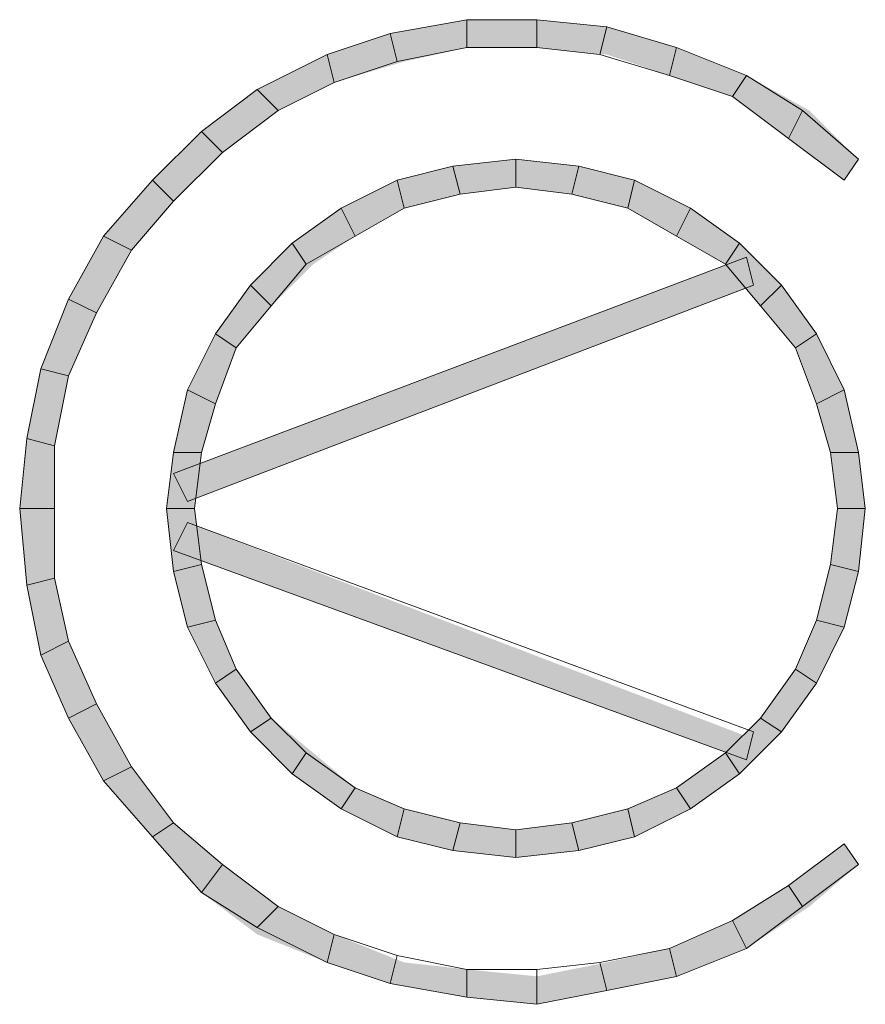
# Model space of a CAD drawing. Header units: millimetres. Extents: x 11 to 308, y -2333 to 36.
# Tile 25 of 85: x 284 to 294, y -1732 to -1720. Entities that reach past the tile are written whole.
import ezdxf

# ---------------------------------------------------------------- set-up
doc = ezdxf.new("R2010")
doc.units = ezdxf.units.MM
doc.layers.add('DGE_SIMBOLOS', color=7, linetype='Continuous', lineweight=0)

# ---------------------------------------------------------------- blocks, each defined once
blk = doc.blocks.new('DGE_09_94_10')
at = {"layer": 'DGE_SIMBOLOS', "true_color": 0x000000}
for points in [[(-0.861, 5.372), (-0.861, 5.033), (-1.792, 5.203), (-0.861, 5.372)], [(-0.014, 5.372), (-0.014, 5.033), (-0.861, 5.372), (-0.014, 5.372)], [(-0.014, 5.033), (-0.861, 5.372), (-0.861, 5.033), (-0.014, 5.033)], [(0.833, 5.287), (0.833, 4.949), (-0.014, 5.372), (0.833, 5.287)], [(0.833, 4.949), (-0.014, 5.372), (-0.014, 5.033), (0.833, 4.949)], [(1.679, 5.033), (1.595, 4.695), (0.833, 5.287), (1.679, 5.033)], [(1.595, 4.695), (0.833, 5.287), (0.833, 4.949), (1.595, 4.695)], [(-1.792, 5.203), (-1.623, 4.864), (-2.554, 4.949), (-1.792, 5.203)], [(-0.861, 5.033), (-1.792, 5.203), (-1.623, 4.864), (-0.861, 5.033)], [(2.357, 4.441), (1.679, 5.033), (1.595, 4.695), (2.357, 4.441)], [(2.526, 4.695), (2.357, 4.441), (1.679, 5.033), (2.526, 4.695)], [(-2.554, 4.949), (-2.469, 4.61), (-3.401, 4.525), (-2.554, 4.949)], [(-1.623, 4.864), (-2.554, 4.949), (-2.469, 4.61), (-1.623, 4.864)], [(3.034, 3.933), (2.526, 4.695), (2.357, 4.441), (3.034, 3.933)], [(3.288, 4.271), (3.034, 3.933), (2.526, 4.695), (3.288, 4.271)], [(-2.469, 4.61), (-3.401, 4.525), (-3.147, 4.271), (-2.469, 4.61)], [(-3.401, 4.525), (-3.147, 4.271), (-4.078, 4.017), (-3.401, 4.525)], [(-3.147, 4.271), (-4.078, 4.017), (-3.824, 3.763), (-3.147, 4.271)], [(3.711, 3.425), (3.288, 4.271), (3.034, 3.933), (3.711, 3.425)], [(3.881, 3.679), (3.711, 3.425), (3.288, 4.271), (3.881, 3.679)], [(-4.078, 4.017), (-3.824, 3.763), (-4.671, 3.425), (-4.078, 4.017)], [(-3.824, 3.763), (-4.671, 3.425), (-4.417, 3.171), (-3.824, 3.763)], [(-1.03, 3.594), (-0.945, 3.255), (-1.707, 3.425), (-1.03, 3.594)], [(-0.268, 3.679), (-0.268, 3.34), (-1.03, 3.594), (-0.268, 3.679)], [(-0.268, 3.34), (-1.03, 3.594), (-0.945, 3.255), (-0.268, 3.34)], [(0.494, 3.594), (0.409, 3.255), (-0.268, 3.679), (0.494, 3.594)], [(0.409, 3.255), (-0.268, 3.679), (-0.268, 3.34), (0.409, 3.255)], [(1.087, 3.086), (0.494, 3.594), (0.409, 3.255), (1.087, 3.086)], [(1.171, 3.425), (1.087, 3.086), (0.494, 3.594), (1.171, 3.425)], [(-4.671, 3.425), (-4.417, 3.171), (-5.263, 2.747), (-4.671, 3.425)], [(-1.707, 3.425), (-1.623, 3.086), (-2.385, 3.086), (-1.707, 3.425)], [(-0.945, 3.255), (-1.707, 3.425), (-1.623, 3.086), (-0.945, 3.255)], [(1.679, 2.747), (1.171, 3.425), (1.087, 3.086), (1.679, 2.747)], [(1.849, 3.086), (1.679, 2.747), (1.171, 3.425), (1.849, 3.086)], [(-4.417, 3.171), (-5.263, 2.747), (-4.925, 2.578), (-4.417, 3.171)], [(-2.385, 3.086), (-2.215, 2.747), (-2.977, 2.663), (-2.385, 3.086)], [(-1.623, 3.086), (-2.385, 3.086), (-2.215, 2.747), (-1.623, 3.086)], [(2.272, 2.408), (1.849, 3.086), (1.679, 2.747), (2.272, 2.408)], [(2.441, 2.663), (2.272, 2.408), (1.849, 3.086), (2.441, 2.663)], [(-5.263, 2.747), (-4.925, 2.578), (-5.687, 1.985), (-5.263, 2.747)], [(-2.215, 2.747), (-2.977, 2.663), (-2.723, 2.408), (-2.215, 2.747)], [(-2.977, 2.663), (-2.723, 2.408), (-3.485, 2.155), (-2.977, 2.663)], [(2.695, 1.901), (2.441, 2.663), (2.272, 2.408), (2.695, 1.901)], [(2.949, 2.155), (2.695, 1.901), (2.441, 2.663), (2.949, 2.155)], [(-4.925, 2.578), (-5.687, 1.985), (-5.348, 1.816), (-4.925, 2.578)], [(2.526, 2.493), (-4.247, -0.47), (-4.417, -0.131), (2.526, 2.493)], [(2.611, 2.155), (2.526, 2.493), (-4.247, -0.47), (2.611, 2.155)], [(-2.723, 2.408), (-3.485, 2.155), (-3.231, 1.901), (-2.723, 2.408)], [(-3.485, 2.155), (-3.231, 1.901), (-3.909, 1.562), (-3.485, 2.155)], [(3.119, 1.392), (2.949, 2.155), (2.695, 1.901), (3.119, 1.392)], [(3.373, 1.562), (3.119, 1.392), (2.949, 2.155), (3.373, 1.562)], [(-5.687, 1.985), (-5.348, 1.816), (-6.025, 1.139), (-5.687, 1.985)], [(-5.348, 1.816), (-6.025, 1.139), (-5.687, 1.054), (-5.348, 1.816)], [(-3.231, 1.901), (-3.909, 1.562), (-3.655, 1.392), (-3.231, 1.901)], [(-3.909, 1.562), (-3.655, 1.392), (-4.247, 0.885), (-3.909, 1.562)], [(3.373, 0.715), (3.373, 1.562), (3.119, 1.392), (3.373, 0.715)], [(3.711, 0.885), (3.373, 0.715), (3.373, 1.562), (3.711, 0.885)], [(-3.655, 1.392), (-4.247, 0.885), (-3.909, 0.715), (-3.655, 1.392)], [(-6.025, 1.139), (-5.687, 1.054), (-6.195, 0.292), (-6.025, 1.139)], [(-5.687, 1.054), (-6.195, 0.292), (-5.856, 0.207), (-5.687, 1.054)], [(-4.247, 0.885), (-3.909, 0.715), (-4.417, 0.123), (-4.247, 0.885)], [(3.542, 0.123), (3.711, 0.885), (3.373, 0.715), (3.542, 0.123)], [(3.881, 0.123), (3.542, 0.123), (3.711, 0.885), (3.881, 0.123)], [(-3.909, 0.715), (-4.417, 0.123), (-4.078, 0.123), (-3.909, 0.715)], [(-6.195, 0.292), (-5.856, 0.207), (-6.279, -0.555), (-6.195, 0.292)], [(-5.856, 0.207), (-6.279, -0.555), (-5.856, -0.555), (-5.856, 0.207)], [(-4.417, 0.123), (-4.078, 0.123), (-4.501, -0.555), (-4.417, 0.123)], [(-4.078, 0.123), (-4.501, -0.555), (-4.163, -0.555), (-4.078, 0.123)], [(3.627, -0.555), (3.881, 0.123), (3.542, 0.123), (3.627, -0.555)], [(3.965, -0.555), (3.627, -0.555), (3.881, 0.123), (3.965, -0.555)], [(-6.279, -0.555), (-5.856, -0.555), (-6.195, -1.486), (-6.279, -0.555)], [(-5.856, -0.555), (-6.195, -1.486), (-5.856, -1.401), (-5.856, -0.555)], [(-4.501, -0.555), (-4.163, -0.555), (-4.417, -1.317), (-4.501, -0.555)], [(-4.163, -0.555), (-4.417, -1.317), (-4.078, -1.232), (-4.163, -0.555)], [(3.881, -1.317), (3.542, -1.232), (3.965, -0.555), (3.881, -1.317)], [(3.542, -1.232), (3.965, -0.555), (3.627, -0.555), (3.542, -1.232)], [(2.611, -3.349), (-4.417, -1.063), (-4.247, -0.724), (2.611, -3.349)], [(2.526, -3.603), (2.611, -3.349), (-4.417, -1.063), (2.526, -3.603)], [(-4.417, -1.317), (-4.078, -1.232), (-4.247, -1.994), (-4.417, -1.317)], [(-4.078, -1.232), (-4.247, -1.994), (-3.909, -1.909), (-4.078, -1.232)], [(3.373, -1.909), (3.881, -1.317), (3.542, -1.232), (3.373, -1.909)], [(-6.195, -1.486), (-5.856, -1.401), (-6.025, -2.333), (-6.195, -1.486)], [(-5.856, -1.401), (-6.025, -2.333), (-5.687, -2.163), (-5.856, -1.401)], [(3.711, -1.994), (3.373, -1.909), (3.881, -1.317), (3.711, -1.994)], [(-4.247, -1.994), (-3.909, -1.909), (-3.909, -2.671), (-4.247, -1.994)], [(-3.909, -1.909), (-3.909, -2.671), (-3.655, -2.502), (-3.909, -1.909)], [(3.119, -2.502), (3.711, -1.994), (3.373, -1.909), (3.119, -2.502)], [(3.373, -2.671), (3.119, -2.502), (3.711, -1.994), (3.373, -2.671)], [(-6.025, -2.333), (-5.687, -2.163), (-5.687, -3.095), (-6.025, -2.333)], [(-5.687, -2.163), (-5.687, -3.095), (-5.348, -2.925), (-5.687, -2.163)], [(-3.909, -2.671), (-3.655, -2.502), (-3.485, -3.264), (-3.909, -2.671)], [(-3.655, -2.502), (-3.485, -3.264), (-3.231, -3.095), (-3.655, -2.502)], [(2.695, -3.095), (3.373, -2.671), (3.119, -2.502), (2.695, -3.095)], [(2.949, -3.264), (2.695, -3.095), (3.373, -2.671), (2.949, -3.264)], [(-5.687, -3.095), (-5.348, -2.925), (-5.263, -3.857), (-5.687, -3.095)], [(-5.348, -2.925), (-5.263, -3.857), (-4.925, -3.687), (-5.348, -2.925)], [(-3.485, -3.264), (-3.231, -3.095), (-2.977, -3.772), (-3.485, -3.264)], [(-3.231, -3.095), (-2.977, -3.772), (-2.723, -3.518), (-3.231, -3.095)], [(2.272, -3.518), (2.949, -3.264), (2.695, -3.095), (2.272, -3.518)], [(2.441, -3.772), (2.272, -3.518), (2.949, -3.264), (2.441, -3.772)], [(-2.977, -3.772), (-2.723, -3.518), (-2.385, -4.195), (-2.977, -3.772)], [(-2.723, -3.518), (-2.385, -4.195), (-2.215, -3.942), (-2.723, -3.518)], [(1.679, -3.942), (2.441, -3.772), (2.272, -3.518), (1.679, -3.942)], [(-5.263, -3.857), (-4.925, -3.687), (-4.671, -4.534), (-5.263, -3.857)], [(-4.925, -3.687), (-4.671, -4.534), (-4.417, -4.365), (-4.925, -3.687)], [(1.849, -4.195), (1.679, -3.942), (2.441, -3.772), (1.849, -4.195)], [(-2.385, -4.195), (-2.215, -3.942), (-1.707, -4.534), (-2.385, -4.195)], [(-2.215, -3.942), (-1.707, -4.534), (-1.623, -4.195), (-2.215, -3.942)], [(1.087, -4.195), (1.849, -4.195), (1.679, -3.942), (1.087, -4.195)], [(-1.707, -4.534), (-1.623, -4.195), (-1.03, -4.703), (-1.707, -4.534)], [(-1.623, -4.195), (-1.03, -4.703), (-0.945, -4.365), (-1.623, -4.195)], [(0.409, -4.365), (1.171, -4.534), (1.087, -4.195), (0.409, -4.365)], [(1.171, -4.534), (1.087, -4.195), (1.849, -4.195), (1.171, -4.534)], [(-4.671, -4.534), (-4.417, -4.365), (-4.078, -5.211), (-4.671, -4.534)], [(-4.417, -4.365), (-4.078, -5.211), (-3.824, -4.873), (-4.417, -4.365)], [(-1.03, -4.703), (-0.945, -4.365), (-0.268, -4.788), (-1.03, -4.703)], [(-0.945, -4.365), (-0.268, -4.788), (-0.268, -4.449), (-0.945, -4.365)], [(-0.268, -4.449), (0.494, -4.703), (0.409, -4.365), (-0.268, -4.449)], [(0.494, -4.703), (0.409, -4.365), (1.171, -4.534), (0.494, -4.703)], [(-0.268, -4.788), (-0.268, -4.449), (0.494, -4.703), (-0.268, -4.788)], [(3.034, -5.127), (3.881, -4.873), (3.711, -4.619), (3.034, -5.127)], [(-4.078, -5.211), (-3.824, -4.873), (-3.401, -5.719), (-4.078, -5.211)], [(-3.824, -4.873), (-3.401, -5.719), (-3.147, -5.381), (-3.824, -4.873)], [(3.288, -5.381), (3.034, -5.127), (3.881, -4.873), (3.288, -5.381)], [(2.357, -5.55), (3.288, -5.381), (3.034, -5.127), (2.357, -5.55)], [(-3.401, -5.719), (-3.147, -5.381), (-2.554, -6.058), (-3.401, -5.719)], [(-3.147, -5.381), (-2.554, -6.058), (-2.469, -5.719), (-3.147, -5.381)], [(2.526, -5.889), (2.357, -5.55), (3.288, -5.381), (2.526, -5.889)], [(1.595, -5.889), (2.526, -5.889), (2.357, -5.55), (1.595, -5.889)], [(-2.554, -6.058), (-2.469, -5.719), (-1.792, -6.312), (-2.554, -6.058)], [(-2.469, -5.719), (-1.792, -6.312), (-1.623, -6.058), (-2.469, -5.719)], [(0.833, -6.058), (1.679, -6.227), (1.595, -5.889), (0.833, -6.058)], [(1.679, -6.227), (1.595, -5.889), (2.526, -5.889), (1.679, -6.227)], [(-1.792, -6.312), (-1.623, -6.058), (-0.861, -6.481), (-1.792, -6.312)], [(-1.623, -6.058), (-0.861, -6.481), (-0.861, -6.143), (-1.623, -6.058)], [(-0.014, -6.227), (0.833, -6.397), (0.833, -6.058), (-0.014, -6.227)], [(0.833, -6.397), (0.833, -6.058), (1.679, -6.227), (0.833, -6.397)], [(-0.861, -6.481), (-0.861, -6.143), (-0.014, -6.566), (-0.861, -6.481)], [(-0.861, -6.143), (-0.014, -6.566), (-0.014, -6.227), (-0.861, -6.143)], [(-0.014, -6.566), (-0.014, -6.227), (0.833, -6.397), (-0.014, -6.566)]]:
    blk.add_hatch(color=18, dxfattribs=at).paths.add_polyline_path(points, flags=0)
at = {"layer": 'DGE_SIMBOLOS', "color": 18, "lineweight": 9, "true_color": 0x000000}
for points in [[(-0.861, 5.372), (-1.792, 5.203), (-1.707, 4.864), (-0.861, 5.033), (-0.861, 5.372)], [(-0.014, 5.372), (-0.861, 5.372), (-0.861, 5.033), (-0.014, 5.033), (-0.014, 5.372)], [(0.833, 5.287), (-0.014, 5.372), (-0.014, 5.033), (0.748, 4.949), (0.833, 5.287)], [(1.679, 5.033), (0.833, 5.287), (0.748, 4.949), (1.595, 4.695), (1.679, 5.033)], [(-1.792, 5.203), (-2.554, 4.949), (-2.469, 4.61), (-1.707, 4.864), (-1.792, 5.203)], [(2.526, 4.695), (1.679, 5.033), (1.595, 4.695), (2.357, 4.441), (2.526, 4.695)], [(-2.554, 4.949), (-3.401, 4.525), (-3.147, 4.271), (-2.469, 4.61), (-2.554, 4.949)], [(3.203, 4.271), (2.526, 4.695), (2.357, 4.441), (3.034, 3.933), (3.203, 4.271)], [(-3.401, 4.525), (-4.078, 4.017), (-3.824, 3.763), (-3.147, 4.271), (-3.401, 4.525)], [(3.881, 3.679), (3.203, 4.271), (3.034, 3.933), (3.711, 3.425), (3.881, 3.679)], [(-4.078, 4.017), (-4.671, 3.425), (-4.417, 3.171), (-3.824, 3.763), (-4.078, 4.017)], [(-1.03, 3.594), (-1.707, 3.425), (-1.623, 3.086), (-0.945, 3.255), (-1.03, 3.594)], [(-0.268, 3.679), (-1.03, 3.594), (-0.945, 3.255), (-0.268, 3.34), (-0.268, 3.679)], [(0.494, 3.594), (-0.268, 3.679), (-0.268, 3.34), (0.409, 3.255), (0.494, 3.594)], [(1.171, 3.425), (0.494, 3.594), (0.409, 3.255), (1.087, 3.086), (1.171, 3.425)], [(-4.671, 3.425), (-5.263, 2.747), (-4.925, 2.578), (-4.417, 3.171), (-4.671, 3.425)], [(-1.707, 3.425), (-2.385, 3.086), (-2.215, 2.747), (-1.623, 3.086), (-1.707, 3.425)], [(1.849, 3.086), (1.171, 3.425), (1.087, 3.086), (1.679, 2.747), (1.849, 3.086)], [(-2.385, 3.086), (-2.977, 2.663), (-2.808, 2.408), (-2.215, 2.747), (-2.385, 3.086)], [(2.441, 2.663), (1.849, 3.086), (1.679, 2.747), (2.272, 2.408), (2.441, 2.663)], [(-5.263, 2.747), (-5.687, 1.985), (-5.348, 1.816), (-4.925, 2.578), (-5.263, 2.747)], [(-2.977, 2.663), (-3.485, 2.155), (-3.231, 1.901), (-2.808, 2.408), (-2.977, 2.663)], [(2.949, 2.155), (2.441, 2.663), (2.272, 2.408), (2.695, 1.901), (2.949, 2.155)], [(2.611, 2.155), (-4.247, -0.47), (-4.417, -0.131), (2.526, 2.493), (2.611, 2.155)], [(-3.485, 2.155), (-3.909, 1.562), (-3.655, 1.392), (-3.231, 1.901), (-3.485, 2.155)], [(3.373, 1.562), (2.949, 2.155), (2.695, 1.901), (3.119, 1.392), (3.373, 1.562)], [(-5.687, 1.985), (-6.025, 1.139), (-5.687, 1.054), (-5.348, 1.816), (-5.687, 1.985)], [(-3.909, 1.562), (-4.247, 0.885), (-3.909, 0.715), (-3.655, 1.392), (-3.909, 1.562)], [(3.711, 0.885), (3.373, 1.562), (3.119, 1.392), (3.373, 0.715), (3.711, 0.885)], [(-6.025, 1.139), (-6.195, 0.292), (-5.856, 0.207), (-5.687, 1.054), (-6.025, 1.139)], [(-4.247, 0.885), (-4.417, 0.123), (-4.078, 0.123), (-3.909, 0.715), (-4.247, 0.885)], [(3.881, 0.123), (3.711, 0.885), (3.373, 0.715), (3.542, 0.123), (3.881, 0.123)], [(-6.195, 0.292), (-6.279, -0.555), (-5.856, -0.555), (-5.856, 0.207), (-6.195, 0.292)], [(-4.417, 0.123), (-4.501, -0.555), (-4.163, -0.555), (-4.078, 0.123), (-4.417, 0.123)], [(3.965, -0.555), (3.881, 0.123), (3.542, 0.123), (3.627, -0.555), (3.965, -0.555)], [(-6.279, -0.555), (-6.195, -1.486), (-5.856, -1.401), (-5.856, -0.555), (-6.279, -0.555)], [(-4.501, -0.555), (-4.417, -1.317), (-4.078, -1.232), (-4.163, -0.555), (-4.501, -0.555)], [(3.881, -1.317), (3.965, -0.555), (3.627, -0.555), (3.542, -1.232), (3.881, -1.317)], [(2.526, -3.603), (-4.417, -1.063), (-4.247, -0.724), (2.611, -3.264), (2.526, -3.603)], [(-4.417, -1.317), (-4.247, -1.994), (-3.909, -1.909), (-4.078, -1.232), (-4.417, -1.317)], [(3.711, -1.994), (3.881, -1.317), (3.542, -1.232), (3.373, -1.909), (3.711, -1.994)], [(-6.195, -1.486), (-6.025, -2.333), (-5.687, -2.163), (-5.856, -1.401), (-6.195, -1.486)], [(-4.247, -1.994), (-3.909, -2.671), (-3.655, -2.502), (-3.909, -1.909), (-4.247, -1.994)], [(3.373, -2.671), (3.711, -1.994), (3.373, -1.909), (3.119, -2.502), (3.373, -2.671)], [(-6.025, -2.333), (-5.687, -3.095), (-5.348, -2.925), (-5.687, -2.163), (-6.025, -2.333)], [(-3.909, -2.671), (-3.485, -3.264), (-3.231, -3.095), (-3.655, -2.502), (-3.909, -2.671)], [(2.949, -3.264), (3.373, -2.671), (3.119, -2.502), (2.695, -3.095), (2.949, -3.264)], [(-5.687, -3.095), (-5.263, -3.857), (-4.925, -3.687), (-5.348, -2.925), (-5.687, -3.095)], [(-3.485, -3.264), (-2.977, -3.772), (-2.808, -3.518), (-3.231, -3.095), (-3.485, -3.264)], [(2.441, -3.772), (2.949, -3.264), (2.695, -3.095), (2.272, -3.518), (2.441, -3.772)], [(-2.977, -3.772), (-2.385, -4.195), (-2.215, -3.942), (-2.808, -3.518), (-2.977, -3.772)], [(1.849, -4.195), (2.441, -3.772), (2.272, -3.518), (1.679, -3.942), (1.849, -4.195)], [(-5.263, -3.857), (-4.671, -4.534), (-4.417, -4.365), (-4.925, -3.687), (-5.263, -3.857)], [(-2.385, -4.195), (-1.707, -4.534), (-1.623, -4.195), (-2.215, -3.942), (-2.385, -4.195)], [(1.171, -4.534), (1.849, -4.195), (1.679, -3.942), (1.087, -4.195), (1.171, -4.534)], [(-1.707, -4.534), (-1.03, -4.703), (-0.945, -4.365), (-1.623, -4.195), (-1.707, -4.534)], [(0.494, -4.703), (1.171, -4.534), (1.087, -4.195), (0.409, -4.365), (0.494, -4.703)], [(-4.671, -4.534), (-4.078, -5.211), (-3.824, -4.873), (-4.417, -4.365), (-4.671, -4.534)], [(-1.03, -4.703), (-0.268, -4.788), (-0.268, -4.449), (-0.945, -4.365), (-1.03, -4.703)], [(-0.268, -4.788), (0.494, -4.703), (0.409, -4.365), (-0.268, -4.449), (-0.268, -4.788)], [(3.203, -5.381), (3.881, -4.873), (3.711, -4.619), (3.034, -5.127), (3.203, -5.381)], [(-4.078, -5.211), (-3.401, -5.635), (-3.147, -5.381), (-3.824, -4.873), (-4.078, -5.211)], [(2.526, -5.889), (3.203, -5.381), (3.034, -5.127), (2.357, -5.55), (2.526, -5.889)], [(-3.401, -5.635), (-2.554, -6.058), (-2.469, -5.719), (-3.147, -5.381), (-3.401, -5.635)], [(1.679, -6.227), (2.526, -5.889), (2.357, -5.55), (1.595, -5.889), (1.679, -6.227)], [(-2.554, -6.058), (-1.792, -6.312), (-1.707, -5.973), (-2.469, -5.719), (-2.554, -6.058)], [(0.833, -6.397), (1.679, -6.227), (1.595, -5.889), (0.748, -6.058), (0.833, -6.397)], [(-1.792, -6.312), (-0.861, -6.481), (-0.861, -6.143), (-1.707, -5.973), (-1.792, -6.312)], [(-0.014, -6.566), (0.833, -6.397), (0.748, -6.058), (-0.014, -6.143), (-0.014, -6.566)], [(-0.861, -6.481), (-0.014, -6.566), (-0.014, -6.143), (-0.861, -6.143), (-0.861, -6.481)]]:
    blk.add_lwpolyline(points, close=True, dxfattribs=at)

msp = doc.modelspace()

# ---------------------------------------------------------------- block references
msp.add_blockref('DGE_09_94_10', (290, -1725))

doc.saveas('drawing.dxf')
